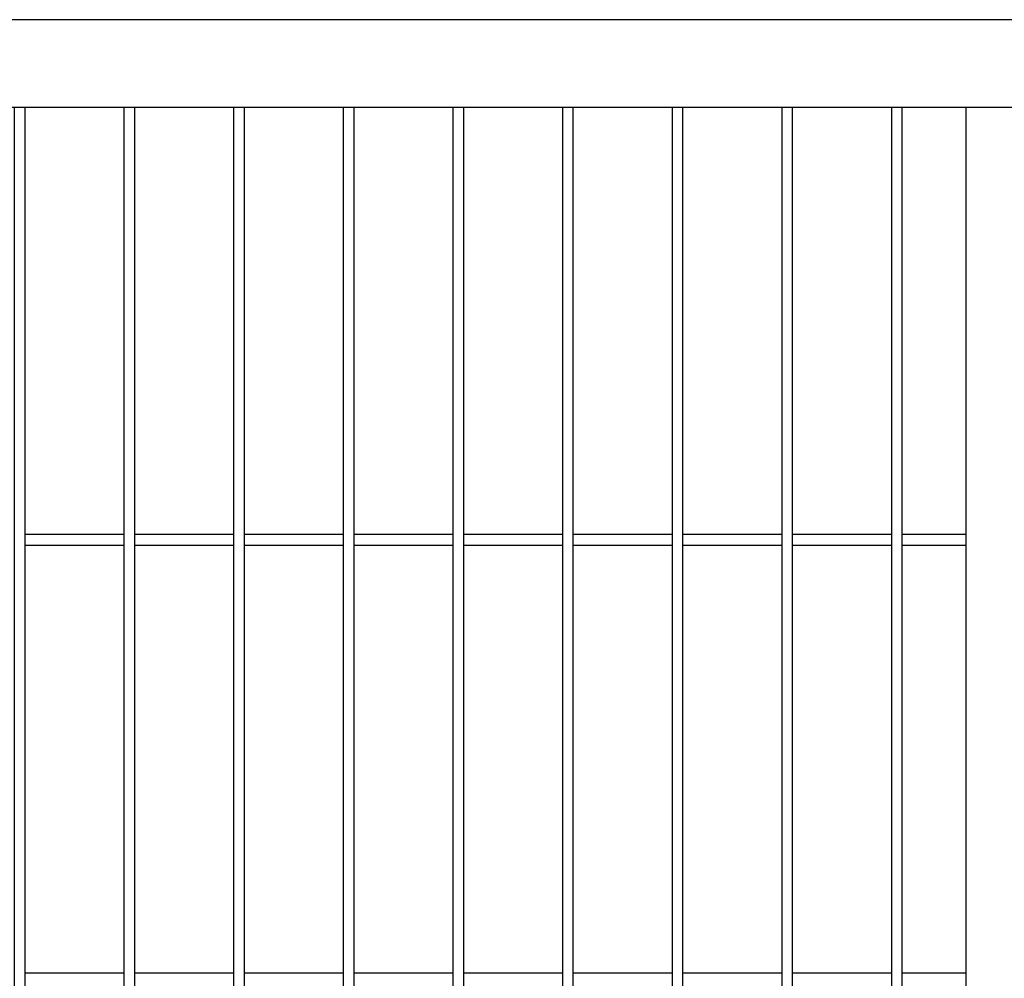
# Model space of a CAD drawing. Header units: inches. Extents: x 43593 to 117387, y -66787 to -26237.
# Tile 153 of 256: x 50454 to 50499, y -33569 to -33525. Entities that reach past the tile are written whole.
import ezdxf

# ---------------------------------------------------------------- set-up
doc = ezdxf.new("R2010")
doc.units = ezdxf.units.IN
doc.header["$MEASUREMENT"] = 0
doc.layers.add('AW OGRODZENIA', color=253, linetype='Continuous')

msp = doc.modelspace()

# ---------------------------------------------------------------- linework, layer by layer
at = {"layer": 'AW OGRODZENIA'}
for p, q in [((50581.691, -33524.802), (50417.191, -33524.802)), ((50577.691, -33528.802), (50421.191, -33528.802)), ((50497.441, -33528.802), (50497.441, -33665.802)), ((50454.539, -33548.262), (50459.043, -33548.262)), ((50454.539, -33548.262), (50459.043, -33548.262)), ((50454.539, -33548.262), (50459.043, -33548.262)), ((50454.539, -33548.262), (50459.043, -33548.262)), ((50454.539, -33548.262), (50459.043, -33548.262)), ((50454.539, -33548.262), (50459.043, -33548.262)), ((50454.539, -33548.262), (50459.043, -33548.262)), ((50454.539, -33548.262), (50459.043, -33548.262)), ((50454.539, -33548.262), (50459.043, -33548.262)), ((50454.539, -33548.262), (50459.043, -33548.262)), ((50454.539, -33548.262), (50459.043, -33548.262)), ((50454.539, -33548.262), (50459.043, -33548.262)), ((50454.539, -33548.262), (50459.043, -33548.262)), ((50454.539, -33548.262), (50459.043, -33548.262)), ((50454.539, -33548.262), (50459.043, -33548.262)), ((50454.539, -33548.262), (50459.043, -33548.262)), ((50454.539, -33548.262), (50459.043, -33548.262)), ((50454.539, -33548.262), (50459.043, -33548.262)), ((50454.539, -33548.262), (50459.043, -33548.262)), ((50454.539, -33548.262), (50459.043, -33548.262)), ((50454.539, -33548.262), (50459.043, -33548.262)), ((50454.539, -33548.262), (50459.043, -33548.262)), ((50454.539, -33548.262), (50459.043, -33548.262)), ((50454.539, -33548.262), (50459.043, -33548.262)), ((50454.539, -33548.262), (50459.043, -33548.262)), ((50459.539, -33548.262), (50464.043, -33548.262)), ((50459.539, -33548.262), (50464.043, -33548.262)), ((50459.539, -33548.262), (50464.043, -33548.262)), ((50459.539, -33548.262), (50464.043, -33548.262)), ((50459.539, -33548.262), (50464.043, -33548.262)), ((50459.539, -33548.262), (50464.043, -33548.262)), ((50459.539, -33548.262), (50464.043, -33548.262)), ((50459.539, -33548.262), (50464.043, -33548.262)), ((50459.539, -33548.262), (50464.043, -33548.262)), ((50459.539, -33548.262), (50464.043, -33548.262)), ((50459.539, -33548.262), (50464.043, -33548.262)), ((50459.539, -33548.262), (50464.043, -33548.262)), ((50459.539, -33548.262), (50464.043, -33548.262)), ((50459.539, -33548.262), (50464.043, -33548.262)), ((50459.539, -33548.262), (50464.043, -33548.262)), ((50459.539, -33548.262), (50464.043, -33548.262)), ((50459.539, -33548.262), (50464.043, -33548.262)), ((50459.539, -33548.262), (50464.043, -33548.262)), ((50459.539, -33548.262), (50464.043, -33548.262)), ((50459.539, -33548.262), (50464.043, -33548.262)), ((50459.539, -33548.262), (50464.043, -33548.262)), ((50459.539, -33548.262), (50464.043, -33548.262)), ((50459.539, -33548.262), (50464.043, -33548.262)), ((50459.539, -33548.262), (50464.043, -33548.262)), ((50459.539, -33548.262), (50464.043, -33548.262)), ((50464.539, -33548.262), (50469.043, -33548.262)), ((50464.539, -33548.262), (50469.043, -33548.262)), ((50464.539, -33548.262), (50469.043, -33548.262)), ((50464.539, -33548.262), (50469.043, -33548.262)), ((50464.539, -33548.262), (50469.043, -33548.262)), ((50464.539, -33548.262), (50469.043, -33548.262)), ((50464.539, -33548.262), (50469.043, -33548.262)), ((50464.539, -33548.262), (50469.043, -33548.262)), ((50464.539, -33548.262), (50469.043, -33548.262)), ((50464.539, -33548.262), (50469.043, -33548.262)), ((50464.539, -33548.262), (50469.043, -33548.262)), ((50464.539, -33548.262), (50469.043, -33548.262)), ((50464.539, -33548.262), (50469.043, -33548.262)), ((50464.539, -33548.262), (50469.043, -33548.262)), ((50464.539, -33548.262), (50469.043, -33548.262)), ((50464.539, -33548.262), (50469.043, -33548.262)), ((50464.539, -33548.262), (50469.043, -33548.262)), ((50464.539, -33548.262), (50469.043, -33548.262)), ((50464.539, -33548.262), (50469.043, -33548.262)), ((50464.539, -33548.262), (50469.043, -33548.262)), ((50464.539, -33548.262), (50469.043, -33548.262)), ((50464.539, -33548.262), (50469.043, -33548.262)), ((50464.539, -33548.262), (50469.043, -33548.262)), ((50464.539, -33548.262), (50469.043, -33548.262)), ((50464.539, -33548.262), (50469.043, -33548.262)), ((50469.539, -33548.262), (50474.043, -33548.262)), ((50469.539, -33548.262), (50474.043, -33548.262)), ((50469.539, -33548.262), (50474.043, -33548.262)), ((50469.539, -33548.262), (50474.043, -33548.262)), ((50469.539, -33548.262), (50474.043, -33548.262)), ((50469.539, -33548.262), (50474.043, -33548.262)), ((50469.539, -33548.262), (50474.043, -33548.262)), ((50469.539, -33548.262), (50474.043, -33548.262)), ((50469.539, -33548.262), (50474.043, -33548.262)), ((50469.539, -33548.262), (50474.043, -33548.262)), ((50469.539, -33548.262), (50474.043, -33548.262)), ((50469.539, -33548.262), (50474.043, -33548.262)), ((50469.539, -33548.262), (50474.043, -33548.262)), ((50469.539, -33548.262), (50474.043, -33548.262)), ((50469.539, -33548.262), (50474.043, -33548.262)), ((50469.539, -33548.262), (50474.043, -33548.262)), ((50469.539, -33548.262), (50474.043, -33548.262)), ((50469.539, -33548.262), (50474.043, -33548.262)), ((50469.539, -33548.262), (50474.043, -33548.262)), ((50469.539, -33548.262), (50474.043, -33548.262)), ((50469.539, -33548.262), (50474.043, -33548.262)), ((50469.539, -33548.262), (50474.043, -33548.262)), ((50469.539, -33548.262), (50474.043, -33548.262)), ((50469.539, -33548.262), (50474.043, -33548.262)), ((50469.539, -33548.262), (50474.043, -33548.262)), ((50474.539, -33548.262), (50479.043, -33548.262)), ((50474.539, -33548.262), (50479.043, -33548.262)), ((50474.539, -33548.262), (50479.043, -33548.262)), ((50474.539, -33548.262), (50479.043, -33548.262)), ((50474.539, -33548.262), (50479.043, -33548.262)), ((50474.539, -33548.262), (50479.043, -33548.262)), ((50474.539, -33548.262), (50479.043, -33548.262)), ((50474.539, -33548.262), (50479.043, -33548.262)), ((50474.539, -33548.262), (50479.043, -33548.262)), ((50474.539, -33548.262), (50479.043, -33548.262)), ((50474.539, -33548.262), (50479.043, -33548.262)), ((50474.539, -33548.262), (50479.043, -33548.262)), ((50474.539, -33548.262), (50479.043, -33548.262)), ((50474.539, -33548.262), (50479.043, -33548.262)), ((50474.539, -33548.262), (50479.043, -33548.262)), ((50474.539, -33548.262), (50479.043, -33548.262)), ((50474.539, -33548.262), (50479.043, -33548.262)), ((50474.539, -33548.262), (50479.043, -33548.262)), ((50474.539, -33548.262), (50479.043, -33548.262)), ((50474.539, -33548.262), (50479.043, -33548.262)), ((50474.539, -33548.262), (50479.043, -33548.262)), ((50474.539, -33548.262), (50479.043, -33548.262)), ((50474.539, -33548.262), (50479.043, -33548.262)), ((50474.539, -33548.262), (50479.043, -33548.262)), ((50474.539, -33548.262), (50479.043, -33548.262)), ((50479.539, -33548.262), (50484.043, -33548.262)), ((50479.539, -33548.262), (50484.043, -33548.262)), ((50479.539, -33548.262), (50484.043, -33548.262)), ((50479.539, -33548.262), (50484.043, -33548.262)), ((50479.539, -33548.262), (50484.043, -33548.262)), ((50479.539, -33548.262), (50484.043, -33548.262)), ((50479.539, -33548.262), (50484.043, -33548.262)), ((50479.539, -33548.262), (50484.043, -33548.262)), ((50479.539, -33548.262), (50484.043, -33548.262)), ((50479.539, -33548.262), (50484.043, -33548.262)), ((50479.539, -33548.262), (50484.043, -33548.262)), ((50479.539, -33548.262), (50484.043, -33548.262)), ((50479.539, -33548.262), (50484.043, -33548.262)), ((50479.539, -33548.262), (50484.043, -33548.262)), ((50479.539, -33548.262), (50484.043, -33548.262)), ((50479.539, -33548.262), (50484.043, -33548.262)), ((50479.539, -33548.262), (50484.043, -33548.262)), ((50479.539, -33548.262), (50484.043, -33548.262)), ((50479.539, -33548.262), (50484.043, -33548.262)), ((50479.539, -33548.262), (50484.043, -33548.262)), ((50479.539, -33548.262), (50484.043, -33548.262)), ((50479.539, -33548.262), (50484.043, -33548.262)), ((50479.539, -33548.262), (50484.043, -33548.262)), ((50479.539, -33548.262), (50484.043, -33548.262)), ((50479.539, -33548.262), (50484.043, -33548.262)), ((50484.539, -33548.262), (50489.043, -33548.262)), ((50484.539, -33548.262), (50489.043, -33548.262)), ((50484.539, -33548.262), (50489.043, -33548.262)), ((50484.539, -33548.262), (50489.043, -33548.262)), ((50484.539, -33548.262), (50489.043, -33548.262)), ((50484.539, -33548.262), (50489.043, -33548.262)), ((50484.539, -33548.262), (50489.043, -33548.262)), ((50484.539, -33548.262), (50489.043, -33548.262)), ((50484.539, -33548.262), (50489.043, -33548.262)), ((50484.539, -33548.262), (50489.043, -33548.262)), ((50484.539, -33548.262), (50489.043, -33548.262)), ((50484.539, -33548.262), (50489.043, -33548.262)), ((50484.539, -33548.262), (50489.043, -33548.262)), ((50484.539, -33548.262), (50489.043, -33548.262)), ((50484.539, -33548.262), (50489.043, -33548.262)), ((50484.539, -33548.262), (50489.043, -33548.262)), ((50484.539, -33548.262), (50489.043, -33548.262)), ((50484.539, -33548.262), (50489.043, -33548.262)), ((50484.539, -33548.262), (50489.043, -33548.262)), ((50484.539, -33548.262), (50489.043, -33548.262)), ((50484.539, -33548.262), (50489.043, -33548.262)), ((50484.539, -33548.262), (50489.043, -33548.262)), ((50484.539, -33548.262), (50489.043, -33548.262)), ((50484.539, -33548.262), (50489.043, -33548.262)), ((50484.539, -33548.262), (50489.043, -33548.262)), ((50489.539, -33548.262), (50494.043, -33548.262)), ((50489.539, -33548.262), (50494.043, -33548.262)), ((50489.539, -33548.262), (50494.043, -33548.262)), ((50489.539, -33548.262), (50494.043, -33548.262)), ((50489.539, -33548.262), (50494.043, -33548.262)), ((50489.539, -33548.262), (50494.043, -33548.262)), ((50489.539, -33548.262), (50494.043, -33548.262)), ((50489.539, -33548.262), (50494.043, -33548.262)), ((50489.539, -33548.262), (50494.043, -33548.262)), ((50489.539, -33548.262), (50494.043, -33548.262)), ((50489.539, -33548.262), (50494.043, -33548.262)), ((50489.539, -33548.262), (50494.043, -33548.262)), ((50489.539, -33548.262), (50494.043, -33548.262)), ((50489.539, -33548.262), (50494.043, -33548.262)), ((50489.539, -33548.262), (50494.043, -33548.262)), ((50489.539, -33548.262), (50494.043, -33548.262)), ((50489.539, -33548.262), (50494.043, -33548.262)), ((50489.539, -33548.262), (50494.043, -33548.262)), ((50489.539, -33548.262), (50494.043, -33548.262)), ((50489.539, -33548.262), (50494.043, -33548.262)), ((50489.539, -33548.262), (50494.043, -33548.262)), ((50489.539, -33548.262), (50494.043, -33548.262)), ((50489.539, -33548.262), (50494.043, -33548.262)), ((50489.539, -33548.262), (50494.043, -33548.262)), ((50489.539, -33548.262), (50494.043, -33548.262)), ((50494.539, -33548.262), (50497.441, -33548.262)), ((50494.539, -33548.262), (50497.441, -33548.262)), ((50494.539, -33548.262), (50497.441, -33548.262)), ((50494.539, -33548.262), (50497.441, -33548.262)), ((50494.539, -33548.262), (50497.441, -33548.262)), ((50494.539, -33548.262), (50497.441, -33548.262)), ((50494.539, -33548.262), (50497.441, -33548.262)), ((50494.539, -33548.262), (50497.441, -33548.262)), ((50494.539, -33548.262), (50497.441, -33548.262)), ((50494.539, -33548.262), (50497.441, -33548.262)), ((50494.539, -33548.262), (50497.441, -33548.262)), ((50494.539, -33548.262), (50497.441, -33548.262)), ((50494.539, -33548.262), (50497.441, -33548.262)), ((50494.539, -33548.262), (50497.441, -33548.262)), ((50494.539, -33548.262), (50497.441, -33548.262)), ((50494.539, -33548.262), (50497.441, -33548.262)), ((50494.539, -33548.262), (50497.441, -33548.262)), ((50494.539, -33548.262), (50497.441, -33548.262)), ((50494.539, -33548.262), (50497.441, -33548.262)), ((50494.539, -33548.262), (50497.441, -33548.262)), ((50494.539, -33548.262), (50497.441, -33548.262)), ((50494.539, -33548.262), (50497.441, -33548.262)), ((50494.539, -33548.262), (50497.441, -33548.262)), ((50494.539, -33548.262), (50497.441, -33548.262)), ((50494.539, -33548.262), (50497.441, -33548.262)), ((50454.539, -33548.762), (50459.043, -33548.762)), ((50454.539, -33548.762), (50459.043, -33548.762)), ((50454.539, -33548.762), (50459.043, -33548.762)), ((50454.539, -33548.762), (50459.043, -33548.762)), ((50454.539, -33548.762), (50459.043, -33548.762)), ((50454.539, -33548.762), (50459.043, -33548.762)), ((50454.539, -33548.762), (50459.043, -33548.762)), ((50454.539, -33548.762), (50459.043, -33548.762)), ((50454.539, -33548.762), (50459.043, -33548.762)), ((50454.539, -33548.762), (50459.043, -33548.762)), ((50454.539, -33548.762), (50459.043, -33548.762)), ((50454.539, -33548.762), (50459.043, -33548.762)), ((50454.539, -33548.762), (50459.043, -33548.762)), ((50454.539, -33548.762), (50459.043, -33548.762)), ((50454.539, -33548.762), (50459.043, -33548.762)), ((50454.539, -33548.762), (50459.043, -33548.762)), ((50454.539, -33548.762), (50459.043, -33548.762)), ((50454.539, -33548.762), (50459.043, -33548.762)), ((50454.539, -33548.762), (50459.043, -33548.762)), ((50454.539, -33548.762), (50459.043, -33548.762)), ((50454.539, -33548.762), (50459.043, -33548.762)), ((50454.539, -33548.762), (50459.043, -33548.762)), ((50454.539, -33548.762), (50459.043, -33548.762)), ((50454.539, -33548.762), (50459.043, -33548.762)), ((50454.539, -33548.762), (50459.043, -33548.762)), ((50459.539, -33548.762), (50464.043, -33548.762)), ((50459.539, -33548.762), (50464.043, -33548.762)), ((50459.539, -33548.762), (50464.043, -33548.762)), ((50459.539, -33548.762), (50464.043, -33548.762)), ((50459.539, -33548.762), (50464.043, -33548.762)), ((50459.539, -33548.762), (50464.043, -33548.762)), ((50459.539, -33548.762), (50464.043, -33548.762)), ((50459.539, -33548.762), (50464.043, -33548.762)), ((50459.539, -33548.762), (50464.043, -33548.762)), ((50459.539, -33548.762), (50464.043, -33548.762)), ((50459.539, -33548.762), (50464.043, -33548.762)), ((50459.539, -33548.762), (50464.043, -33548.762)), ((50459.539, -33548.762), (50464.043, -33548.762)), ((50459.539, -33548.762), (50464.043, -33548.762)), ((50459.539, -33548.762), (50464.043, -33548.762)), ((50459.539, -33548.762), (50464.043, -33548.762)), ((50459.539, -33548.762), (50464.043, -33548.762)), ((50459.539, -33548.762), (50464.043, -33548.762)), ((50459.539, -33548.762), (50464.043, -33548.762)), ((50459.539, -33548.762), (50464.043, -33548.762)), ((50459.539, -33548.762), (50464.043, -33548.762)), ((50459.539, -33548.762), (50464.043, -33548.762)), ((50459.539, -33548.762), (50464.043, -33548.762)), ((50459.539, -33548.762), (50464.043, -33548.762)), ((50459.539, -33548.762), (50464.043, -33548.762)), ((50464.539, -33548.762), (50469.043, -33548.762)), ((50464.539, -33548.762), (50469.043, -33548.762)), ((50464.539, -33548.762), (50469.043, -33548.762)), ((50464.539, -33548.762), (50469.043, -33548.762)), ((50464.539, -33548.762), (50469.043, -33548.762)), ((50464.539, -33548.762), (50469.043, -33548.762)), ((50464.539, -33548.762), (50469.043, -33548.762)), ((50464.539, -33548.762), (50469.043, -33548.762)), ((50464.539, -33548.762), (50469.043, -33548.762)), ((50464.539, -33548.762), (50469.043, -33548.762)), ((50464.539, -33548.762), (50469.043, -33548.762)), ((50464.539, -33548.762), (50469.043, -33548.762)), ((50464.539, -33548.762), (50469.043, -33548.762)), ((50464.539, -33548.762), (50469.043, -33548.762)), ((50464.539, -33548.762), (50469.043, -33548.762)), ((50464.539, -33548.762), (50469.043, -33548.762)), ((50464.539, -33548.762), (50469.043, -33548.762)), ((50464.539, -33548.762), (50469.043, -33548.762)), ((50464.539, -33548.762), (50469.043, -33548.762)), ((50464.539, -33548.762), (50469.043, -33548.762)), ((50464.539, -33548.762), (50469.043, -33548.762)), ((50464.539, -33548.762), (50469.043, -33548.762)), ((50464.539, -33548.762), (50469.043, -33548.762)), ((50464.539, -33548.762), (50469.043, -33548.762)), ((50464.539, -33548.762), (50469.043, -33548.762)), ((50469.539, -33548.762), (50474.043, -33548.762)), ((50469.539, -33548.762), (50474.043, -33548.762)), ((50469.539, -33548.762), (50474.043, -33548.762)), ((50469.539, -33548.762), (50474.043, -33548.762)), ((50469.539, -33548.762), (50474.043, -33548.762)), ((50469.539, -33548.762), (50474.043, -33548.762)), ((50469.539, -33548.762), (50474.043, -33548.762)), ((50469.539, -33548.762), (50474.043, -33548.762)), ((50469.539, -33548.762), (50474.043, -33548.762)), ((50469.539, -33548.762), (50474.043, -33548.762)), ((50469.539, -33548.762), (50474.043, -33548.762)), ((50469.539, -33548.762), (50474.043, -33548.762)), ((50469.539, -33548.762), (50474.043, -33548.762)), ((50469.539, -33548.762), (50474.043, -33548.762)), ((50469.539, -33548.762), (50474.043, -33548.762)), ((50469.539, -33548.762), (50474.043, -33548.762)), ((50469.539, -33548.762), (50474.043, -33548.762)), ((50469.539, -33548.762), (50474.043, -33548.762)), ((50469.539, -33548.762), (50474.043, -33548.762)), ((50469.539, -33548.762), (50474.043, -33548.762)), ((50469.539, -33548.762), (50474.043, -33548.762)), ((50469.539, -33548.762), (50474.043, -33548.762)), ((50469.539, -33548.762), (50474.043, -33548.762)), ((50469.539, -33548.762), (50474.043, -33548.762)), ((50469.539, -33548.762), (50474.043, -33548.762)), ((50474.539, -33548.762), (50479.043, -33548.762)), ((50474.539, -33548.762), (50479.043, -33548.762)), ((50474.539, -33548.762), (50479.043, -33548.762)), ((50474.539, -33548.762), (50479.043, -33548.762)), ((50474.539, -33548.762), (50479.043, -33548.762)), ((50474.539, -33548.762), (50479.043, -33548.762)), ((50474.539, -33548.762), (50479.043, -33548.762)), ((50474.539, -33548.762), (50479.043, -33548.762)), ((50474.539, -33548.762), (50479.043, -33548.762)), ((50474.539, -33548.762), (50479.043, -33548.762)), ((50474.539, -33548.762), (50479.043, -33548.762)), ((50474.539, -33548.762), (50479.043, -33548.762)), ((50474.539, -33548.762), (50479.043, -33548.762)), ((50474.539, -33548.762), (50479.043, -33548.762)), ((50474.539, -33548.762), (50479.043, -33548.762)), ((50474.539, -33548.762), (50479.043, -33548.762)), ((50474.539, -33548.762), (50479.043, -33548.762)), ((50474.539, -33548.762), (50479.043, -33548.762)), ((50474.539, -33548.762), (50479.043, -33548.762)), ((50474.539, -33548.762), (50479.043, -33548.762)), ((50474.539, -33548.762), (50479.043, -33548.762)), ((50474.539, -33548.762), (50479.043, -33548.762)), ((50474.539, -33548.762), (50479.043, -33548.762)), ((50474.539, -33548.762), (50479.043, -33548.762)), ((50474.539, -33548.762), (50479.043, -33548.762)), ((50479.539, -33548.762), (50484.043, -33548.762)), ((50479.539, -33548.762), (50484.043, -33548.762)), ((50479.539, -33548.762), (50484.043, -33548.762)), ((50479.539, -33548.762), (50484.043, -33548.762)), ((50479.539, -33548.762), (50484.043, -33548.762)), ((50479.539, -33548.762), (50484.043, -33548.762)), ((50479.539, -33548.762), (50484.043, -33548.762)), ((50479.539, -33548.762), (50484.043, -33548.762)), ((50479.539, -33548.762), (50484.043, -33548.762)), ((50479.539, -33548.762), (50484.043, -33548.762)), ((50479.539, -33548.762), (50484.043, -33548.762)), ((50479.539, -33548.762), (50484.043, -33548.762)), ((50479.539, -33548.762), (50484.043, -33548.762)), ((50479.539, -33548.762), (50484.043, -33548.762)), ((50479.539, -33548.762), (50484.043, -33548.762)), ((50479.539, -33548.762), (50484.043, -33548.762)), ((50479.539, -33548.762), (50484.043, -33548.762)), ((50479.539, -33548.762), (50484.043, -33548.762)), ((50479.539, -33548.762), (50484.043, -33548.762)), ((50479.539, -33548.762), (50484.043, -33548.762)), ((50479.539, -33548.762), (50484.043, -33548.762)), ((50479.539, -33548.762), (50484.043, -33548.762)), ((50479.539, -33548.762), (50484.043, -33548.762)), ((50479.539, -33548.762), (50484.043, -33548.762)), ((50479.539, -33548.762), (50484.043, -33548.762)), ((50484.539, -33548.762), (50489.043, -33548.762)), ((50484.539, -33548.762), (50489.043, -33548.762)), ((50484.539, -33548.762), (50489.043, -33548.762)), ((50484.539, -33548.762), (50489.043, -33548.762)), ((50484.539, -33548.762), (50489.043, -33548.762)), ((50484.539, -33548.762), (50489.043, -33548.762)), ((50484.539, -33548.762), (50489.043, -33548.762)), ((50484.539, -33548.762), (50489.043, -33548.762)), ((50484.539, -33548.762), (50489.043, -33548.762)), ((50484.539, -33548.762), (50489.043, -33548.762)), ((50484.539, -33548.762), (50489.043, -33548.762)), ((50484.539, -33548.762), (50489.043, -33548.762)), ((50484.539, -33548.762), (50489.043, -33548.762)), ((50484.539, -33548.762), (50489.043, -33548.762)), ((50484.539, -33548.762), (50489.043, -33548.762)), ((50484.539, -33548.762), (50489.043, -33548.762)), ((50484.539, -33548.762), (50489.043, -33548.762)), ((50484.539, -33548.762), (50489.043, -33548.762)), ((50484.539, -33548.762), (50489.043, -33548.762)), ((50484.539, -33548.762), (50489.043, -33548.762)), ((50484.539, -33548.762), (50489.043, -33548.762)), ((50484.539, -33548.762), (50489.043, -33548.762)), ((50484.539, -33548.762), (50489.043, -33548.762)), ((50484.539, -33548.762), (50489.043, -33548.762)), ((50484.539, -33548.762), (50489.043, -33548.762)), ((50489.539, -33548.762), (50494.043, -33548.762)), ((50489.539, -33548.762), (50494.043, -33548.762)), ((50489.539, -33548.762), (50494.043, -33548.762)), ((50489.539, -33548.762), (50494.043, -33548.762)), ((50489.539, -33548.762), (50494.043, -33548.762)), ((50489.539, -33548.762), (50494.043, -33548.762)), ((50489.539, -33548.762), (50494.043, -33548.762)), ((50489.539, -33548.762), (50494.043, -33548.762)), ((50489.539, -33548.762), (50494.043, -33548.762)), ((50489.539, -33548.762), (50494.043, -33548.762)), ((50489.539, -33548.762), (50494.043, -33548.762)), ((50489.539, -33548.762), (50494.043, -33548.762)), ((50489.539, -33548.762), (50494.043, -33548.762)), ((50489.539, -33548.762), (50494.043, -33548.762)), ((50489.539, -33548.762), (50494.043, -33548.762)), ((50489.539, -33548.762), (50494.043, -33548.762)), ((50489.539, -33548.762), (50494.043, -33548.762)), ((50489.539, -33548.762), (50494.043, -33548.762)), ((50489.539, -33548.762), (50494.043, -33548.762)), ((50489.539, -33548.762), (50494.043, -33548.762)), ((50489.539, -33548.762), (50494.043, -33548.762)), ((50489.539, -33548.762), (50494.043, -33548.762)), ((50489.539, -33548.762), (50494.043, -33548.762)), ((50489.539, -33548.762), (50494.043, -33548.762)), ((50489.539, -33548.762), (50494.043, -33548.762)), ((50494.539, -33548.762), (50497.441, -33548.762)), ((50494.539, -33548.762), (50497.441, -33548.762)), ((50494.539, -33548.762), (50497.441, -33548.762)), ((50494.539, -33548.762), (50497.441, -33548.762)), ((50494.539, -33548.762), (50497.441, -33548.762)), ((50494.539, -33548.762), (50497.441, -33548.762)), ((50494.539, -33548.762), (50497.441, -33548.762)), ((50494.539, -33548.762), (50497.441, -33548.762)), ((50494.539, -33548.762), (50497.441, -33548.762)), ((50494.539, -33548.762), (50497.441, -33548.762)), ((50494.539, -33548.762), (50497.441, -33548.762)), ((50494.539, -33548.762), (50497.441, -33548.762)), ((50494.539, -33548.762), (50497.441, -33548.762)), ((50494.539, -33548.762), (50497.441, -33548.762)), ((50494.539, -33548.762), (50497.441, -33548.762)), ((50494.539, -33548.762), (50497.441, -33548.762)), ((50494.539, -33548.762), (50497.441, -33548.762)), ((50494.539, -33548.762), (50497.441, -33548.762)), ((50494.539, -33548.762), (50497.441, -33548.762)), ((50494.539, -33548.762), (50497.441, -33548.762)), ((50494.539, -33548.762), (50497.441, -33548.762)), ((50494.539, -33548.762), (50497.441, -33548.762)), ((50494.539, -33548.762), (50497.441, -33548.762)), ((50494.539, -33548.762), (50497.441, -33548.762)), ((50494.539, -33548.762), (50497.441, -33548.762)), ((50454.539, -33568.262), (50459.043, -33568.262)), ((50454.539, -33568.262), (50459.043, -33568.262)), ((50454.539, -33568.262), (50459.043, -33568.262)), ((50454.539, -33568.262), (50459.043, -33568.262)), ((50454.539, -33568.262), (50459.043, -33568.262)), ((50454.539, -33568.262), (50459.043, -33568.262)), ((50454.539, -33568.262), (50459.043, -33568.262)), ((50454.539, -33568.262), (50459.043, -33568.262)), ((50454.539, -33568.262), (50459.043, -33568.262)), ((50454.539, -33568.262), (50459.043, -33568.262)), ((50454.539, -33568.262), (50459.043, -33568.262)), ((50454.539, -33568.262), (50459.043, -33568.262)), ((50454.539, -33568.262), (50459.043, -33568.262)), ((50454.539, -33568.262), (50459.043, -33568.262)), ((50454.539, -33568.262), (50459.043, -33568.262)), ((50454.539, -33568.262), (50459.043, -33568.262)), ((50454.539, -33568.262), (50459.043, -33568.262)), ((50454.539, -33568.262), (50459.043, -33568.262)), ((50454.539, -33568.262), (50459.043, -33568.262)), ((50454.539, -33568.262), (50459.043, -33568.262)), ((50454.539, -33568.262), (50459.043, -33568.262)), ((50454.539, -33568.262), (50459.043, -33568.262)), ((50454.539, -33568.262), (50459.043, -33568.262)), ((50454.539, -33568.262), (50459.043, -33568.262)), ((50454.539, -33568.262), (50459.043, -33568.262)), ((50459.539, -33568.262), (50464.043, -33568.262)), ((50459.539, -33568.262), (50464.043, -33568.262)), ((50459.539, -33568.262), (50464.043, -33568.262)), ((50459.539, -33568.262), (50464.043, -33568.262)), ((50459.539, -33568.262), (50464.043, -33568.262)), ((50459.539, -33568.262), (50464.043, -33568.262)), ((50459.539, -33568.262), (50464.043, -33568.262)), ((50459.539, -33568.262), (50464.043, -33568.262)), ((50459.539, -33568.262), (50464.043, -33568.262)), ((50459.539, -33568.262), (50464.043, -33568.262)), ((50459.539, -33568.262), (50464.043, -33568.262)), ((50459.539, -33568.262), (50464.043, -33568.262)), ((50459.539, -33568.262), (50464.043, -33568.262)), ((50459.539, -33568.262), (50464.043, -33568.262)), ((50459.539, -33568.262), (50464.043, -33568.262)), ((50459.539, -33568.262), (50464.043, -33568.262)), ((50459.539, -33568.262), (50464.043, -33568.262)), ((50459.539, -33568.262), (50464.043, -33568.262)), ((50459.539, -33568.262), (50464.043, -33568.262)), ((50459.539, -33568.262), (50464.043, -33568.262)), ((50459.539, -33568.262), (50464.043, -33568.262)), ((50459.539, -33568.262), (50464.043, -33568.262)), ((50459.539, -33568.262), (50464.043, -33568.262)), ((50459.539, -33568.262), (50464.043, -33568.262)), ((50459.539, -33568.262), (50464.043, -33568.262)), ((50464.539, -33568.262), (50469.043, -33568.262)), ((50464.539, -33568.262), (50469.043, -33568.262)), ((50464.539, -33568.262), (50469.043, -33568.262)), ((50464.539, -33568.262), (50469.043, -33568.262)), ((50464.539, -33568.262), (50469.043, -33568.262)), ((50464.539, -33568.262), (50469.043, -33568.262)), ((50464.539, -33568.262), (50469.043, -33568.262)), ((50464.539, -33568.262), (50469.043, -33568.262)), ((50464.539, -33568.262), (50469.043, -33568.262)), ((50464.539, -33568.262), (50469.043, -33568.262)), ((50464.539, -33568.262), (50469.043, -33568.262)), ((50464.539, -33568.262), (50469.043, -33568.262)), ((50464.539, -33568.262), (50469.043, -33568.262)), ((50464.539, -33568.262), (50469.043, -33568.262)), ((50464.539, -33568.262), (50469.043, -33568.262)), ((50464.539, -33568.262), (50469.043, -33568.262)), ((50464.539, -33568.262), (50469.043, -33568.262)), ((50464.539, -33568.262), (50469.043, -33568.262)), ((50464.539, -33568.262), (50469.043, -33568.262)), ((50464.539, -33568.262), (50469.043, -33568.262)), ((50464.539, -33568.262), (50469.043, -33568.262)), ((50464.539, -33568.262), (50469.043, -33568.262)), ((50464.539, -33568.262), (50469.043, -33568.262)), ((50464.539, -33568.262), (50469.043, -33568.262)), ((50464.539, -33568.262), (50469.043, -33568.262)), ((50469.539, -33568.262), (50474.043, -33568.262)), ((50469.539, -33568.262), (50474.043, -33568.262)), ((50469.539, -33568.262), (50474.043, -33568.262)), ((50469.539, -33568.262), (50474.043, -33568.262)), ((50469.539, -33568.262), (50474.043, -33568.262)), ((50469.539, -33568.262), (50474.043, -33568.262)), ((50469.539, -33568.262), (50474.043, -33568.262)), ((50469.539, -33568.262), (50474.043, -33568.262)), ((50469.539, -33568.262), (50474.043, -33568.262)), ((50469.539, -33568.262), (50474.043, -33568.262)), ((50469.539, -33568.262), (50474.043, -33568.262)), ((50469.539, -33568.262), (50474.043, -33568.262)), ((50469.539, -33568.262), (50474.043, -33568.262)), ((50469.539, -33568.262), (50474.043, -33568.262)), ((50469.539, -33568.262), (50474.043, -33568.262)), ((50469.539, -33568.262), (50474.043, -33568.262)), ((50469.539, -33568.262), (50474.043, -33568.262)), ((50469.539, -33568.262), (50474.043, -33568.262)), ((50469.539, -33568.262), (50474.043, -33568.262)), ((50469.539, -33568.262), (50474.043, -33568.262)), ((50469.539, -33568.262), (50474.043, -33568.262)), ((50469.539, -33568.262), (50474.043, -33568.262)), ((50469.539, -33568.262), (50474.043, -33568.262)), ((50469.539, -33568.262), (50474.043, -33568.262)), ((50469.539, -33568.262), (50474.043, -33568.262)), ((50474.539, -33568.262), (50479.043, -33568.262)), ((50474.539, -33568.262), (50479.043, -33568.262)), ((50474.539, -33568.262), (50479.043, -33568.262)), ((50474.539, -33568.262), (50479.043, -33568.262)), ((50474.539, -33568.262), (50479.043, -33568.262)), ((50474.539, -33568.262), (50479.043, -33568.262)), ((50474.539, -33568.262), (50479.043, -33568.262)), ((50474.539, -33568.262), (50479.043, -33568.262)), ((50474.539, -33568.262), (50479.043, -33568.262)), ((50474.539, -33568.262), (50479.043, -33568.262)), ((50474.539, -33568.262), (50479.043, -33568.262)), ((50474.539, -33568.262), (50479.043, -33568.262)), ((50474.539, -33568.262), (50479.043, -33568.262)), ((50474.539, -33568.262), (50479.043, -33568.262)), ((50474.539, -33568.262), (50479.043, -33568.262)), ((50474.539, -33568.262), (50479.043, -33568.262)), ((50474.539, -33568.262), (50479.043, -33568.262)), ((50474.539, -33568.262), (50479.043, -33568.262)), ((50474.539, -33568.262), (50479.043, -33568.262)), ((50474.539, -33568.262), (50479.043, -33568.262)), ((50474.539, -33568.262), (50479.043, -33568.262)), ((50474.539, -33568.262), (50479.043, -33568.262)), ((50474.539, -33568.262), (50479.043, -33568.262)), ((50474.539, -33568.262), (50479.043, -33568.262)), ((50474.539, -33568.262), (50479.043, -33568.262)), ((50479.539, -33568.262), (50484.043, -33568.262)), ((50479.539, -33568.262), (50484.043, -33568.262)), ((50479.539, -33568.262), (50484.043, -33568.262)), ((50479.539, -33568.262), (50484.043, -33568.262)), ((50479.539, -33568.262), (50484.043, -33568.262)), ((50479.539, -33568.262), (50484.043, -33568.262)), ((50479.539, -33568.262), (50484.043, -33568.262)), ((50479.539, -33568.262), (50484.043, -33568.262)), ((50479.539, -33568.262), (50484.043, -33568.262)), ((50479.539, -33568.262), (50484.043, -33568.262)), ((50479.539, -33568.262), (50484.043, -33568.262)), ((50479.539, -33568.262), (50484.043, -33568.262)), ((50479.539, -33568.262), (50484.043, -33568.262)), ((50479.539, -33568.262), (50484.043, -33568.262)), ((50479.539, -33568.262), (50484.043, -33568.262)), ((50479.539, -33568.262), (50484.043, -33568.262)), ((50479.539, -33568.262), (50484.043, -33568.262)), ((50479.539, -33568.262), (50484.043, -33568.262)), ((50479.539, -33568.262), (50484.043, -33568.262)), ((50479.539, -33568.262), (50484.043, -33568.262)), ((50479.539, -33568.262), (50484.043, -33568.262)), ((50479.539, -33568.262), (50484.043, -33568.262)), ((50479.539, -33568.262), (50484.043, -33568.262)), ((50479.539, -33568.262), (50484.043, -33568.262)), ((50479.539, -33568.262), (50484.043, -33568.262)), ((50484.539, -33568.262), (50489.043, -33568.262)), ((50484.539, -33568.262), (50489.043, -33568.262)), ((50484.539, -33568.262), (50489.043, -33568.262)), ((50484.539, -33568.262), (50489.043, -33568.262)), ((50484.539, -33568.262), (50489.043, -33568.262)), ((50484.539, -33568.262), (50489.043, -33568.262)), ((50484.539, -33568.262), (50489.043, -33568.262)), ((50484.539, -33568.262), (50489.043, -33568.262)), ((50484.539, -33568.262), (50489.043, -33568.262)), ((50484.539, -33568.262), (50489.043, -33568.262)), ((50484.539, -33568.262), (50489.043, -33568.262)), ((50484.539, -33568.262), (50489.043, -33568.262)), ((50484.539, -33568.262), (50489.043, -33568.262)), ((50484.539, -33568.262), (50489.043, -33568.262)), ((50484.539, -33568.262), (50489.043, -33568.262)), ((50484.539, -33568.262), (50489.043, -33568.262)), ((50484.539, -33568.262), (50489.043, -33568.262)), ((50484.539, -33568.262), (50489.043, -33568.262)), ((50484.539, -33568.262), (50489.043, -33568.262)), ((50484.539, -33568.262), (50489.043, -33568.262)), ((50484.539, -33568.262), (50489.043, -33568.262)), ((50484.539, -33568.262), (50489.043, -33568.262)), ((50484.539, -33568.262), (50489.043, -33568.262)), ((50484.539, -33568.262), (50489.043, -33568.262)), ((50484.539, -33568.262), (50489.043, -33568.262)), ((50489.539, -33568.262), (50494.043, -33568.262)), ((50489.539, -33568.262), (50494.043, -33568.262)), ((50489.539, -33568.262), (50494.043, -33568.262)), ((50489.539, -33568.262), (50494.043, -33568.262)), ((50489.539, -33568.262), (50494.043, -33568.262)), ((50489.539, -33568.262), (50494.043, -33568.262)), ((50489.539, -33568.262), (50494.043, -33568.262)), ((50489.539, -33568.262), (50494.043, -33568.262)), ((50489.539, -33568.262), (50494.043, -33568.262)), ((50489.539, -33568.262), (50494.043, -33568.262)), ((50489.539, -33568.262), (50494.043, -33568.262)), ((50489.539, -33568.262), (50494.043, -33568.262)), ((50489.539, -33568.262), (50494.043, -33568.262)), ((50489.539, -33568.262), (50494.043, -33568.262)), ((50489.539, -33568.262), (50494.043, -33568.262)), ((50489.539, -33568.262), (50494.043, -33568.262)), ((50489.539, -33568.262), (50494.043, -33568.262)), ((50489.539, -33568.262), (50494.043, -33568.262)), ((50489.539, -33568.262), (50494.043, -33568.262)), ((50489.539, -33568.262), (50494.043, -33568.262)), ((50489.539, -33568.262), (50494.043, -33568.262)), ((50489.539, -33568.262), (50494.043, -33568.262)), ((50489.539, -33568.262), (50494.043, -33568.262)), ((50489.539, -33568.262), (50494.043, -33568.262)), ((50489.539, -33568.262), (50494.043, -33568.262)), ((50494.539, -33568.262), (50497.441, -33568.262)), ((50494.539, -33568.262), (50497.441, -33568.262)), ((50494.539, -33568.262), (50497.441, -33568.262)), ((50494.539, -33568.262), (50497.441, -33568.262)), ((50494.539, -33568.262), (50497.441, -33568.262)), ((50494.539, -33568.262), (50497.441, -33568.262)), ((50494.539, -33568.262), (50497.441, -33568.262)), ((50494.539, -33568.262), (50497.441, -33568.262)), ((50494.539, -33568.262), (50497.441, -33568.262)), ((50494.539, -33568.262), (50497.441, -33568.262)), ((50494.539, -33568.262), (50497.441, -33568.262)), ((50494.539, -33568.262), (50497.441, -33568.262)), ((50494.539, -33568.262), (50497.441, -33568.262)), ((50494.539, -33568.262), (50497.441, -33568.262)), ((50494.539, -33568.262), (50497.441, -33568.262)), ((50494.539, -33568.262), (50497.441, -33568.262)), ((50494.539, -33568.262), (50497.441, -33568.262)), ((50494.539, -33568.262), (50497.441, -33568.262)), ((50494.539, -33568.262), (50497.441, -33568.262)), ((50494.539, -33568.262), (50497.441, -33568.262)), ((50494.539, -33568.262), (50497.441, -33568.262)), ((50494.539, -33568.262), (50497.441, -33568.262)), ((50494.539, -33568.262), (50497.441, -33568.262)), ((50494.539, -33568.262), (50497.441, -33568.262)), ((50494.539, -33568.262), (50497.441, -33568.262))]:
    msp.add_line(p, q, dxfattribs=at)
for points in [[(50454.539, -33528.802), (50454.043, -33528.802), (50454.043, -33665.802), (50454.539, -33665.802)], [(50459.539, -33528.802), (50459.043, -33528.802), (50459.043, -33665.802), (50459.539, -33665.802)], [(50464.539, -33528.802), (50464.043, -33528.802), (50464.043, -33665.802), (50464.539, -33665.802)], [(50469.539, -33528.802), (50469.043, -33528.802), (50469.043, -33665.802), (50469.539, -33665.802)], [(50474.539, -33528.802), (50474.043, -33528.802), (50474.043, -33665.802), (50474.539, -33665.802)], [(50479.539, -33528.802), (50479.043, -33528.802), (50479.043, -33665.802), (50479.539, -33665.802)], [(50484.539, -33528.802), (50484.043, -33528.802), (50484.043, -33665.802), (50484.539, -33665.802)], [(50489.539, -33528.802), (50489.043, -33528.802), (50489.043, -33665.802), (50489.539, -33665.802)], [(50494.539, -33528.802), (50494.043, -33528.802), (50494.043, -33665.802), (50494.539, -33665.802)]]:
    msp.add_lwpolyline(points, close=True, dxfattribs=at)

doc.saveas('drawing.dxf')
